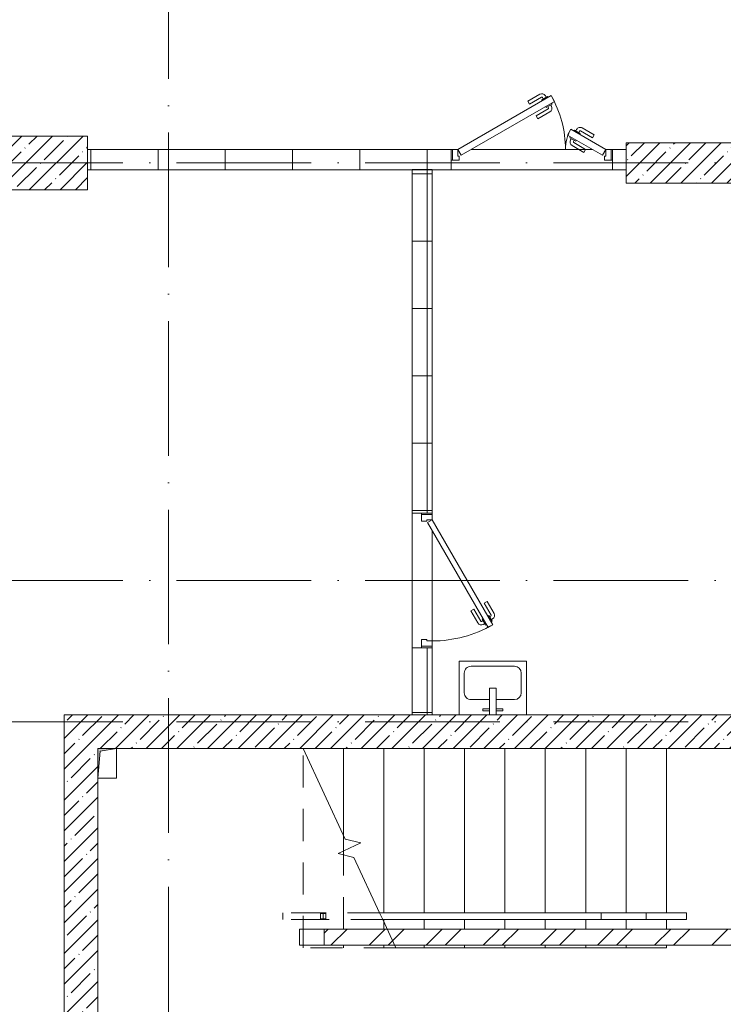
# Model space of a CAD drawing. Header units: millimetres. Extents: x -5460 to 47962, y 30005 to 103451.
# Tile 113 of 192: x 21973 to 27200, y 46332 to 53645. Entities that reach past the tile are written whole.
import ezdxf

# ---------------------------------------------------------------- set-up
doc = ezdxf.new("R2010")
doc.units = ezdxf.units.MM
doc.linetypes.add('4_ Штрихпунктир_ 10 х 2 мм', pattern=[1400, 1000, -200, 0, -200])
doc.linetypes.add('Сверху', pattern=[396.875, 238.125, -158.75])
for name, color, linetype, lineweight in [('_Сверху_ - Линия разреза ограждения', 7, 'Сверху', 9), ('_Сверху_ - Перила', 7, 'Сверху', 9), ('A-DOOR-____-MCUT', 7, 'Continuous', 18), ('A-DOOR-____-OTLN', 7, 'Continuous', 9), ('A-DOOR-FRAM-MCUT', 7, 'Continuous', 18), ('A-WALL-____-MCUT', 7, 'Continuous', 9), ('A-WALL-____-OTLN', 7, 'Continuous', 9), ('A-WALL-____-PATT', 7, 'Continuous', 9), ('I-WALL-____-MCUT', 7, 'Continuous', 9), ('I-WALL-____-OTLN', 7, 'Continuous', 9), ('M-EQPM-____-OTLN', 7, 'Continuous', 9), ('P-SANR-FIXT-OTLN', 7, 'Continuous', 9), ('S-COLS-____-MCUT', 7, 'Continuous', 9), ('S-COLS-____-OTLN', 7, 'Continuous', 9), ('S-GRID-____-OTLN', 7, 'Continuous', 9), ('S-STRS-____-MBND', 7, 'Сверху', 9), ('S-STRS-____-OTLN', 7, 'Continuous', 9), ('Ограждение', 7, 'Continuous', 9), ('Опоры', 7, 'Continuous', 9), ('Перила', 7, 'Continuous', 9), ('Поручни', 7, 'Continuous', 9)]:
    doc.layers.add(name, color=color, linetype=linetype, lineweight=lineweight)
pattern_1 = [(0, (0, 0), (0, 500), []), (90, (0, 0), (-500, 3e-14), [])]
pattern_2 = [(45, (0, 0), (-114.04925, 114.04925), []), (45, (114.05, 0), (-114.04925, 114.04925), [201.613, -40.323, 3.353, -36.97])]

# ---------------------------------------------------------------- blocks, each defined once
blk = doc.blocks.new('АР_Дверь однопольная - 1000х2100h_900__Глухая_1 эт-4640983-ВКК_01_К1_З_ЭОМ_кабель_')
at = {"layer": 'A-DOOR-____-MCUT', "color": 253, "lineweight": 13, "true_color": 0xaaaaaa}
for p, q in [((329.4, 525), (-450, 75)), ((349.4, 490.4), (329.4, 525)), ((-430, 40.4), (349.4, 490.4)), ((-450, 75), (-430, 40.4))]:
    blk.add_line(p, q, dxfattribs=at)
at = {"layer": 'A-DOOR-____-OTLN', "color": 253, "lineweight": 5, "true_color": 0xaaaaaa}
for p, q in [((157.2, 483.3), (246, 534.6)), ((169.7, 461.7), (258.5, 512.9)), ((303.8, 519.4), (260.5, 494.4)), ((292.9, 513.2), (286.9, 523.6)), ((307.8, 512.5), (303.8, 519.4)), ((169.7, 461.7), (157.2, 483.3)), ((260.5, 494.4), (264.5, 487.5)), ((271.3, 500.7), (265.3, 511.1)), ((288.5, 445.9), (284.5, 452.9)), ((331.8, 470.9), (288.5, 445.9)), ((299.3, 452.2), (305.3, 441.8)), ((320.9, 464.7), (327, 454.3)), ((327.8, 477.9), (331.8, 470.9)), ((214.7, 383.7), (303.5, 435)), ((214.7, 383.7), (227.2, 362.1)), ((227.2, 362.1), (316, 413.3))]:
    blk.add_line(p, q, dxfattribs=at)
for centre, radius, start, end in [((261, 508.6), 30, 30, 120), ((261, 508.6), 4.99, 30, 120), ((-450, 75), 900, 360, 30), ((301, 439.3), 4.99, 300, 30), ((301, 439.3), 30, 300, 30)]:
    blk.add_arc(centre, radius, start, end, dxfattribs=at)
at = {"layer": 'A-DOOR-FRAM-MCUT', "color": 253, "lineweight": 13, "true_color": 0xaaaaaa}
for p, q in [((-490, 75), (-500, 75)), ((-450, 75), (-490, 75)), ((-490, 75), (-490, -5)), ((-450, 35), (-450, 75)), ((490, 75), (450, 75)), ((450, 75), (450, 35)), ((490, -5), (490, 75)), ((490, 75), (500, 75)), ((-440, 35), (-450, 35)), ((-440, -5), (-440, 35)), ((450, 35), (440, 35)), ((440, 35), (440, -5)), ((-490, -5), (-500, -5)), ((-490, -5), (-440, -5)), ((440, -5), (490, -5)), ((490, -5), (500, -5))]:
    blk.add_line(p, q, dxfattribs=at)
blk = doc.blocks.new('АР_Дверь двупольная - 1200х2100h_800_300__Глухая_1эт-5064514-ВКК_01_К1_З_ЭОМ_кабель_')
at = {"layer": 'A-DOOR-____-MCUT', "color": 253, "lineweight": 13, "true_color": 0xaaaaaa}
for p, q in [((-550, 75), (142.8, 475)), ((142.8, 475), (167.8, 431.7)), ((167.8, 431.7), (-525, 31.7)), ((290.2, 225), (265.2, 181.7)), ((550, 75), (290.2, 225)), ((265.2, 181.7), (525, 31.7)), ((-525, 31.7), (-550, 75)), ((525, 31.7), (550, 75))]:
    blk.add_line(p, q, dxfattribs=at)
at = {"layer": 'A-DOOR-____-OTLN', "color": 253, "lineweight": 5, "true_color": 0xaaaaaa}
for p, q in [((-29.4, 433.3), (59.4, 484.6)), ((-16.9, 411.7), (71.9, 462.9)), ((117.2, 469.4), (73.9, 444.4)), ((73.9, 444.4), (77.9, 437.5)), ((84.7, 450.7), (78.7, 461.1)), ((106.3, 463.2), (100.3, 473.6)), ((121.2, 462.5), (117.2, 469.4)), ((-16.9, 411.7), (-29.4, 433.3)), ((33.1, 325), (121.9, 376.3)), ((106.9, 387.3), (102.9, 394.2)), ((150.2, 412.3), (106.9, 387.3)), ((117.7, 393.5), (123.7, 383.1)), ((139.3, 406), (145.3, 395.6)), ((146.2, 419.2), (150.2, 412.3)), ((33.1, 325), (45.6, 303.4)), ((45.6, 303.4), (134.4, 354.7)), ((311.8, 212.5), (315.8, 219.4)), ((315.8, 219.4), (359.1, 194.4)), ((326.7, 213.2), (332.7, 223.6)), ((462.4, 183.3), (373.6, 234.6)), ((286.8, 169.2), (282.8, 162.3)), ((282.8, 162.3), (326.1, 137.3)), ((293.7, 156), (287.7, 145.6)), ((348.3, 200.7), (354.3, 211.1)), ((359.1, 194.4), (355.1, 187.5)), ((449.9, 161.7), (361.1, 212.9)), ((449.9, 161.7), (462.4, 183.3)), ((387.4, 53.4), (298.6, 104.7)), ((315.3, 143.5), (309.3, 133.1)), ((399.9, 75), (311.1, 126.3)), ((326.1, 137.3), (330.1, 144.2)), ((399.9, 75), (387.4, 53.4))]:
    blk.add_line(p, q, dxfattribs=at)
for centre, radius, start, end in [((74.4, 458.6), 30, 30, 120), ((74.4, 458.6), 4.99, 30, 120), ((-550, 75), 800, 0, 30), ((119.4, 380.6), 4.99, 300, 30), ((119.4, 380.6), 30, 300, 30), ((550, 75), 300, 150, 180), ((358.6, 208.6), 30, 60, 150), ((358.6, 208.6), 4.99, 60, 150), ((313.6, 130.6), 30, 150, 240), ((313.6, 130.6), 4.99, 150, 240)]:
    blk.add_arc(centre, radius, start, end, dxfattribs=at)
at = {"layer": 'A-DOOR-FRAM-MCUT', "color": 253, "lineweight": 13, "true_color": 0xaaaaaa}
for p, q in [((-590, 75), (-600, 75)), ((-590, 75), (-550, 75)), ((-590, -5), (-590, 75)), ((-550, 75), (-550, 25)), ((590, 75), (550, 75)), ((550, 75), (550, 25)), ((590, -5), (590, 75)), ((590, 75), (600, 75)), ((-550, 25), (-540, 25)), ((-540, 25), (-540, -5)), ((550, 25), (540, 25)), ((540, 25), (540, -5)), ((-590, -5), (-600, -5)), ((-540, -5), (-590, -5)), ((540, -5), (590, -5)), ((590, -5), (600, -5))]:
    blk.add_line(p, q, dxfattribs=at)
blk = doc.blocks.new('АР_Канал вертикальный прямоугольный - ОВО-7028477-ВКК_01_К1_З_ЭОМ_кабель_')
at = {"layer": 'M-EQPM-____-OTLN', "lineweight": 5, "true_color": 0xe2e2e2}
blk.add_hatch(color=254, dxfattribs=at).paths.add_polyline_path([(-70, -110), (-52, 92), (70, 110), (-70, 110)])
at = {"layer": 'M-EQPM-____-OTLN', "color": 253, "lineweight": 13, "true_color": 0xaaaaaa}
for p, q in [((70, 110), (-70, 110)), ((-70, 110), (-70, -110)), ((70, 110), (-70, 110)), ((-70, 110), (-70, -110)), ((-70, -110), (-52, 92)), ((-70, -110), (-52, 92)), ((-52, 92), (70, 110)), ((-52, 92), (70, 110)), ((70, -110), (70, 110)), ((-70, -110), (70, -110))]:
    blk.add_line(p, q, dxfattribs=at)
at = {"layer": 'M-EQPM-____-OTLN', "color": 253, "lineweight": 5, "true_color": 0xaaaaaa}
for p, q in [((-70, -110), (-70, 110)), ((-70, 110), (70, 110)), ((70, 110), (70, -110)), ((70, -110), (-70, -110))]:
    blk.add_line(p, q, dxfattribs=at)
blk = doc.blocks.new('Ограждение - Ограждение-4453948-ВКК_01_К1_З_ЭОМ_кабель_')
at = {"layer": '_Сверху_ - Линия разреза ограждения', "color": 253, "lineweight": 5, "true_color": 0xaaaaaa}
for p, q in [((22250, 12725), (22250, 12730)), ((22668.9, 12730), (22250, 12730)), ((22250, 12680), (22250, 12730)), ((22668.9, 12730), (22250, 12730)), ((22250, 12680), (22250, 12685)), ((22692.2, 12680), (22250, 12680)), ((22692.2, 12680), (22250, 12680))]:
    blk.add_line(p, q, dxfattribs=at)
at = {"layer": 'Поручни', "color": 253, "lineweight": 5, "true_color": 0xaaaaaa}
for p, q in [((22668.9, 12730), (22692.2, 12680)), ((22668.9, 12730), (22692.2, 12680)), ((24650, 12730), (22668.9, 12730)), ((24650, 12730), (24650, 12680)), ((24650, 12680), (22692.2, 12680))]:
    blk.add_line(p, q, dxfattribs=at)
blk = doc.blocks.new('Тип перил - Перила_Внутренний_-4454392-ВКК_01_К1_З_ЭОМ_кабель_')
at = {"layer": 'Перила', "color": 253, "lineweight": 5, "true_color": 0xaaaaaa}
for p, q in [((24314.5, 12680), (24314.5, 12730)), ((24314.5, 12730), (24650, 12730)), ((24650, 12730), (24650, 12680)), ((24650, 12680), (24314.5, 12680))]:
    blk.add_line(p, q, dxfattribs=at)
blk = doc.blocks.new('Тип перил - Перила_Внутренний_-V21-ВКК_01_К1_З_ЭОМ_кабель_')
at = {"layer": '_Сверху_ - Перила', "color": 253, "lineweight": 5, "true_color": 0xaaaaaa}
for p, q in [((22250, 12680), (22250, 12730)), ((22668.9, 12730), (22250, 12730)), ((22692.2, 12680), (22250, 12680))]:
    blk.add_line(p, q, dxfattribs=at)
at = {"layer": 'Перила', "color": 253, "lineweight": 5, "true_color": 0xaaaaaa}
for p, q in [((22668.9, 12730), (22692.2, 12680)), ((24650, 12730), (22668.9, 12730)), ((24650, 12680), (24650, 12730)), ((24650, 12680), (22692.2, 12680))]:
    blk.add_line(p, q, dxfattribs=at)
blk = doc.blocks.new('Ограждение - Ограждение-4455909-ВКК_01_К1_З_ЭОМ_кабель_')
at = {"layer": '_Сверху_ - Линия разреза ограждения', "color": 253, "lineweight": 5, "true_color": 0xaaaaaa}
for p, q in [((21950, 12680), (21950, 12730)), ((22250, 12730), (21950, 12730)), ((21950, 12680), (21950, 12730)), ((22250, 12730), (21950, 12730)), ((22250, 12730), (22250, 12725)), ((22250, 12730), (22250, 12680)), ((22250, 12680), (21950, 12680)), ((22250, 12680), (21950, 12680)), ((22250, 12685), (22250, 12680))]:
    blk.add_line(p, q, dxfattribs=at)
blk = doc.blocks.new('Ограждение - Ограждение-4456091-ВКК_01_К1_З_ЭОМ_кабель_')
at = {"layer": 'Поручни', "color": 253, "lineweight": 5, "true_color": 0xaaaaaa}
for p, q in [((24650, 12680), (24650, 12730)), ((24950, 12730), (24650, 12730)), ((24950, 12730), (24950, 12680)), ((24950, 12680), (24650, 12680))]:
    blk.add_line(p, q, dxfattribs=at)
blk = doc.blocks.new('PRJ_Опора_Прямоугольная_КТорцу_1эт - PRJ_Опора_Прямоугольная_КТорцу_1эт-4451120-ВКК_01_К1_З_ЭОМ_кабель_')
at = {"layer": 'Опоры', "color": 253, "lineweight": 5, "true_color": 0xaaaaaa}
for p, q in [((20, 20), (-20, 20)), ((-20, 20), (-20, -20)), ((20, -20), (20, 20)), ((-20, -20), (20, -20))]:
    blk.add_line(p, q, dxfattribs=at)
blk = doc.blocks.new('A-PLU-Sink-2D - 400 x 500mm-V29-ВКК_01_К1_З_ЭОМ_кабель_')
at = {"layer": 'P-SANR-FIXT-OTLN', "color": 253, "lineweight": 5, "true_color": 0xaaaaaa}
for p, q in [((-234.3, 202.3), (-234.3, -197.7)), ((-234.3, -197.7), (-234.3, 202.3)), ((-59.3, 172.3), (-59.3, 157.3)), ((-9.3, 172.3), (-59.3, 172.3)), ((-59.3, 157.3), (-9.3, 157.3)), ((-9.3, 2.3), (-9.3, 202.3)), ((40.7, 202.3), (40.7, 2.3)), ((40.7, 172.3), (90.7, 172.3)), ((90.7, 157.3), (40.7, 157.3)), ((90.7, 172.3), (90.7, 157.3)), ((265.7, -197.7), (265.7, 202.3)), ((265.7, 202.3), (265.7, -197.7)), ((-9.3, 88), (-145.4, 88)), ((176.8, 88), (40.7, 88)), ((-196.2, 37.2), (-196.2, -108.8)), ((40.7, 2.3), (-9.3, 2.3)), ((227.6, -108.8), (227.6, 37.2)), ((-234.3, -197.7), (265.7, -197.7)), ((265.7, -197.7), (-234.3, -197.7)), ((-145.4, -159.6), (176.8, -159.6))]:
    blk.add_line(p, q, dxfattribs=at)
for centre, start, end in [((-145.4, 37.2), 90, 180), ((176.8, 37.2), 360, 90), ((-145.4, -108.8), 180, 270), ((176.8, -108.8), 270, 0)]:
    blk.add_arc(centre, 50.8, start, end, dxfattribs=at)
blk = doc.blocks.new('Наметкина 10_РД_АР_К1_отсоединено_rvt-1-ВКК_01_К1_З_ЭОМ_кабель_')
at = {"layer": 'A-WALL-____-PATT', "lineweight": 5, "true_color": 0xaaaaaa}
h = blk.add_hatch(dxfattribs=at)
h.set_pattern_fill('FP_5', color=253, style=0, pattern_type=2)
h.set_pattern_definition(pattern_2)
h.paths.add_polyline_path([(18730, 51500), (20500, 51500), (20500, 51900), (18100, 51900), (18100, 51500), (18700, 51500)])
h.paths.add_polyline_path([(16700, 51500), (16700, 51900), (15400, 51900), (15400, 51500), (16211.8, 51500)])
h = blk.add_hatch(dxfattribs=at)
h.set_pattern_fill('FP_2', color=253, style=0, pattern_type=2)
h.set_pattern_definition(pattern_1)
h.paths.add_polyline_path([(24500, 51650), (24500, 51800), (24400, 51800), (24400, 51650)])
h.paths.add_polyline_path([(23200, 51650), (23200, 51800), (20500, 51800), (20500, 51650)])
h = blk.add_hatch(dxfattribs=at)
h.set_pattern_fill('FP_2', color=253, style=0, pattern_type=2)
h.set_pattern_definition(pattern_1)
h.paths.add_polyline_path([(22910, 47600), (23060, 47600), (23060, 48100), (22910, 48100)])
h.paths.add_polyline_path([(23060, 49100), (23060, 51650.1), (22910, 51650.1), (22910, 49100)])
h = blk.add_hatch(dxfattribs=at)
h.set_pattern_fill('FP_5', color=253, style=0, pattern_type=2)
h.set_pattern_definition(pattern_2)
h.paths.add_polyline_path([(26950, 47350), (26950, 47600), (20325, 47600), (20325, 47350), (26850, 47350)])
h = blk.add_hatch(dxfattribs=at)
h.set_pattern_fill('FP_5', color=253, style=0, pattern_type=2)
h.set_pattern_definition(pattern_2)
h.paths.add_polyline_path([(20325, 44550), (20575, 44550), (20575, 47350), (20325, 47350), (20325, 45579.8)])
h = blk.add_hatch(dxfattribs=at)
h.set_pattern_fill('FP_3', color=253, style=0, pattern_type=2)
h.set_pattern_definition([(45, (0, 0), (-212.132, 212.132), []), (45, (0, 141.4), (-212.132, 212.132), [])])
h.paths.add_polyline_path([(26700, 45890), (26700, 46010), (22256.9, 46010), (22256.9, 45890), (24190.5, 45890)])
at = {"layer": 'S-COLS-____-OTLN', "lineweight": 5, "true_color": 0xaaaaaa}
h = blk.add_hatch(dxfattribs=at)
h.set_pattern_fill('FP_5', color=253, style=0, pattern_type=2)
h.set_pattern_definition(pattern_2)
h.paths.add_polyline_path([(26900, 51550), (26900, 51850), (24500, 51850), (24500, 51550), (26850, 51550)])
at = {"layer": 'A-WALL-____-MCUT', "color": 253, "lineweight": 5, "true_color": 0xaaaaaa}
for p, q in [((20500, 51900), (18100, 51900)), ((20500, 51500), (20500, 51900)), ((23200, 51800), (20500, 51800)), ((20500, 51800), (20500, 51650)), ((23200, 51650), (23200, 51800)), ((24500, 51800), (24400, 51800)), ((24400, 51800), (24400, 51650)), ((24500, 51650), (24500, 51800)), ((20500, 51650), (23200, 51650)), ((22910, 51650.1), (22910, 49100)), ((23060, 51650.1), (22910, 51650.1)), ((23060, 49100), (23060, 51650.1)), ((24400, 51650), (24500, 51650)), ((19000, 51500), (20500, 51500)), ((22910, 49100), (23060, 49100)), ((22910, 48100), (22910, 47600)), ((23060, 48100), (22910, 48100)), ((23060, 47600), (23060, 48100)), ((22910, 47600), (23060, 47600))]:
    blk.add_line(p, q, dxfattribs=at)
at = {"layer": 'A-WALL-____-OTLN', "color": 253, "lineweight": 5, "true_color": 0xaaaaaa}
for p, q in [((23200, 51800), (23210, 51800)), ((23350, 51800), (24250, 51800)), ((24390, 51800), (24400, 51800)), ((24400, 51650), (23200, 51650)), ((22910, 48100), (22910, 49100)), ((23060, 49100), (23060, 49090)), ((23060, 48970), (23060, 48150)), ((23060, 48110), (23060, 48100))]:
    blk.add_line(p, q, dxfattribs=at)
at = {"layer": 'I-WALL-____-MCUT', "color": 253, "lineweight": 5, "true_color": 0xaaaaaa}
for p, q in [((26650, 47600), (20325, 47600)), ((20325, 47600), (20325, 47350)), ((20325, 47350), (20325, 44550)), ((20715, 47350), (26950, 47350)), ((20575, 44550), (20575, 47130)), ((26700, 46010), (22256.9, 46010)), ((22256.9, 46010), (22256.9, 45890)), ((22256.9, 45890), (26700, 45890))]:
    blk.add_line(p, q, dxfattribs=at)
at = {"layer": 'I-WALL-____-OTLN', "color": 253, "lineweight": 5, "true_color": 0xaaaaaa}
for p, q in [((22075, 46010), (22256.9, 46010)), ((22075, 45890), (22075, 46010)), ((22256.9, 45890), (22075, 45890))]:
    blk.add_line(p, q, dxfattribs=at)
at = {"layer": 'S-COLS-____-MCUT', "color": 253, "lineweight": 5, "true_color": 0xaaaaaa}
for p, q in [((26900, 51850), (24500, 51850)), ((24500, 51850), (24500, 51550)), ((24500, 51550), (26900, 51550))]:
    blk.add_line(p, q, dxfattribs=at)
at = {"layer": 'S-STRS-____-MBND', "color": 253, "lineweight": 5, "true_color": 0xaaaaaa}
for p, q in [((22100, 45870), (22100, 47350)), ((22400, 46589), (22400, 46706.6)), ((22400, 46589), (22400, 46706.6)), ((22400, 46010), (22400, 46560.7)), ((22400, 46010), (22400, 46560.7)), ((22700, 46010), (22700, 46063.3)), ((22700, 46010), (22700, 46063.3)), ((22790.1, 45870), (22100, 45870)), ((22400, 45870), (22400, 45890)), ((22400, 45870), (22400, 45890)), ((22700, 45870), (22700, 45890)), ((22700, 45870), (22700, 45890))]:
    blk.add_line(p, q, dxfattribs=at)
at = {"layer": 'S-STRS-____-MBND', "color": 253, "linetype": 'Continuous', "lineweight": 5, "true_color": 0xaaaaaa}
for p, q in [((22100, 47350), (22413.4, 46678)), ((22413.4, 46678), (22530, 46649.6)), ((22530, 46649.6), (22360.1, 46570.4)), ((22360.1, 46570.4), (22476.8, 46542)), ((22476.8, 46542), (22668.9, 46130)), ((22692.2, 46080), (22790.1, 45870))]:
    blk.add_line(p, q, dxfattribs=at)
at = {"layer": 'S-STRS-____-OTLN', "color": 253, "linetype": 'Сверху', "lineweight": 5, "true_color": 0xaaaaaa}
for p, q in [((22400, 46706.6), (22400, 47350)), ((22700, 46130), (22700, 47350)), ((23000, 46130), (23000, 47350)), ((23300, 46130), (23300, 47350)), ((23600, 46130), (23600, 47350)), ((23900, 46130), (23900, 47350)), ((24200, 46130), (24200, 47350)), ((24500, 46130), (24500, 47350)), ((24800, 46130), (24800, 47350)), ((22400, 46560.7), (22400, 46589)), ((22700, 46063.3), (22700, 46080)), ((23000, 46010), (23000, 46080)), ((23300, 46010), (23300, 46080)), ((23600, 46010), (23600, 46080)), ((23900, 46010), (23900, 46080)), ((24200, 46010), (24200, 46080)), ((24500, 46010), (24500, 46080)), ((24800, 46010), (24800, 46080)), ((23000, 45870), (23000, 45890)), ((23300, 45870), (23300, 45890)), ((23600, 45870), (23600, 45890)), ((23900, 45870), (23900, 45890)), ((24200, 45870), (24200, 45890)), ((24500, 45870), (24500, 45890)), ((24800, 45870), (24800, 45890))]:
    blk.add_line(p, q, dxfattribs=at)
at = {"layer": 'S-STRS-____-OTLN', "color": 253, "lineweight": 5, "true_color": 0xaaaaaa}
for p, q in [((22400, 46706.6), (22400, 47350)), ((22700, 46130), (22700, 47350)), ((23000, 46130), (23000, 47350)), ((23300, 46130), (23300, 47350)), ((23600, 46130), (23600, 47350)), ((23900, 46130), (23900, 47350)), ((24200, 46130), (24200, 47350)), ((24500, 46130), (24500, 47350)), ((24800, 46130), (24800, 47350)), ((22400, 46560.7), (22400, 46589)), ((22700, 46063.3), (22700, 46080)), ((23000, 46010), (23000, 46080)), ((23300, 46010), (23300, 46080)), ((23600, 46010), (23600, 46080)), ((23900, 46010), (23900, 46080)), ((24200, 46010), (24200, 46080)), ((24500, 46010), (24500, 46080)), ((24800, 46010), (24800, 46080)), ((23000, 45870), (22790.1, 45870)), ((23000, 45870), (23000, 45890)), ((23300, 45870), (23000, 45870)), ((23300, 45870), (23300, 45890)), ((23600, 45870), (23300, 45870)), ((23600, 45870), (23600, 45890)), ((23900, 45870), (23600, 45870)), ((23900, 45870), (23900, 45890)), ((24200, 45870), (23900, 45870)), ((24200, 45870), (24200, 45890)), ((24500, 45870), (24200, 45870)), ((24500, 45870), (24500, 45890)), ((24800, 45870), (24500, 45870)), ((24800, 45870), (24800, 45890))]:
    blk.add_line(p, q, dxfattribs=at)
at = {"layer": 'A-DOOR-____-OTLN', "color": 253, "lineweight": 5, "true_color": 0xaaaaaa}
blk.add_blockref('АР_Дверь двупольная - 1200х2100h_800_300__Глухая_1эт-5064514-ВКК_01_К1_З_ЭОМ_кабель_', (23800, 51725), dxfattribs=at)
at = {"layer": 'A-DOOR-____-OTLN', "color": 253, "lineweight": 5, "true_color": 0xaaaaaa, "rotation": 269.9999999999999}
blk.add_blockref('АР_Дверь однопольная - 1000х2100h_900__Глухая_1 эт-4640983-ВКК_01_К1_З_ЭОМ_кабель_', (22985, 48600), dxfattribs=at)
at = {"layer": 'M-EQPM-____-OTLN', "color": 253, "lineweight": 5, "true_color": 0xaaaaaa}
blk.add_blockref('АР_Канал вертикальный прямоугольный - ОВО-7028477-ВКК_01_К1_З_ЭОМ_кабель_', (20645, 47240), dxfattribs=at)
at = {"layer": 'P-SANR-FIXT-OTLN', "color": 253, "lineweight": 5, "true_color": 0xaaaaaa, "rotation": 180}
blk.add_blockref('A-PLU-Sink-2D - 400 x 500mm-V29-ВКК_01_К1_З_ЭОМ_кабель_', (23525.7, 47802.3), dxfattribs=at)
at = {"layer": 'Ограждение', "color": 253, "lineweight": 5, "true_color": 0xaaaaaa}
for name in ['Ограждение - Ограждение-4455909-ВКК_01_К1_З_ЭОМ_кабель_', 'Ограждение - Ограждение-4453948-ВКК_01_К1_З_ЭОМ_кабель_', 'Ограждение - Ограждение-4456091-ВКК_01_К1_З_ЭОМ_кабель_']:
    blk.add_blockref(name, (0, 33400), dxfattribs=at)
at = {"layer": 'Опоры', "color": 253, "lineweight": 5, "true_color": 0xaaaaaa, "rotation": 180}
blk.add_blockref('PRJ_Опора_Прямоугольная_КТорцу_1эт - PRJ_Опора_Прямоугольная_КТорцу_1эт-4451120-ВКК_01_К1_З_ЭОМ_кабель_', (22250, 46105), dxfattribs=at)
at = {"layer": 'Перила', "color": 253, "lineweight": 5, "true_color": 0xaaaaaa}
for name in ['Тип перил - Перила_Внутренний_-V21-ВКК_01_К1_З_ЭОМ_кабель_', 'Тип перил - Перила_Внутренний_-4454392-ВКК_01_К1_З_ЭОМ_кабель_']:
    blk.add_blockref(name, (0, 33400), dxfattribs=at)

msp = doc.modelspace()

# ---------------------------------------------------------------- linework, layer by layer
at = {"layer": 'S-GRID-____-OTLN', "color": 253, "linetype": '4_ Штрихпунктир_ 10 х 2 мм', "true_color": 0xaaaaaa}
for p, q in [((23077.6, 30804.7), (23077.6, 102650.8)), ((39539.6, 52581.2), (-2215.3, 52581.2)), ((39539.6, 49481.2), (-2215.3, 49481.2)), ((39539.6, 48431.2), (-2215.3, 48431.2))]:
    msp.add_line(p, q, dxfattribs=at)

# ---------------------------------------------------------------- block references
at = {"lineweight": 5}
msp.add_blockref('Наметкина 10_РД_АР_К1_отсоединено_rvt-1-ВКК_01_К1_З_ЭОМ_кабель_', (1977.6, 881.2), dxfattribs=at)

doc.saveas('drawing.dxf')
